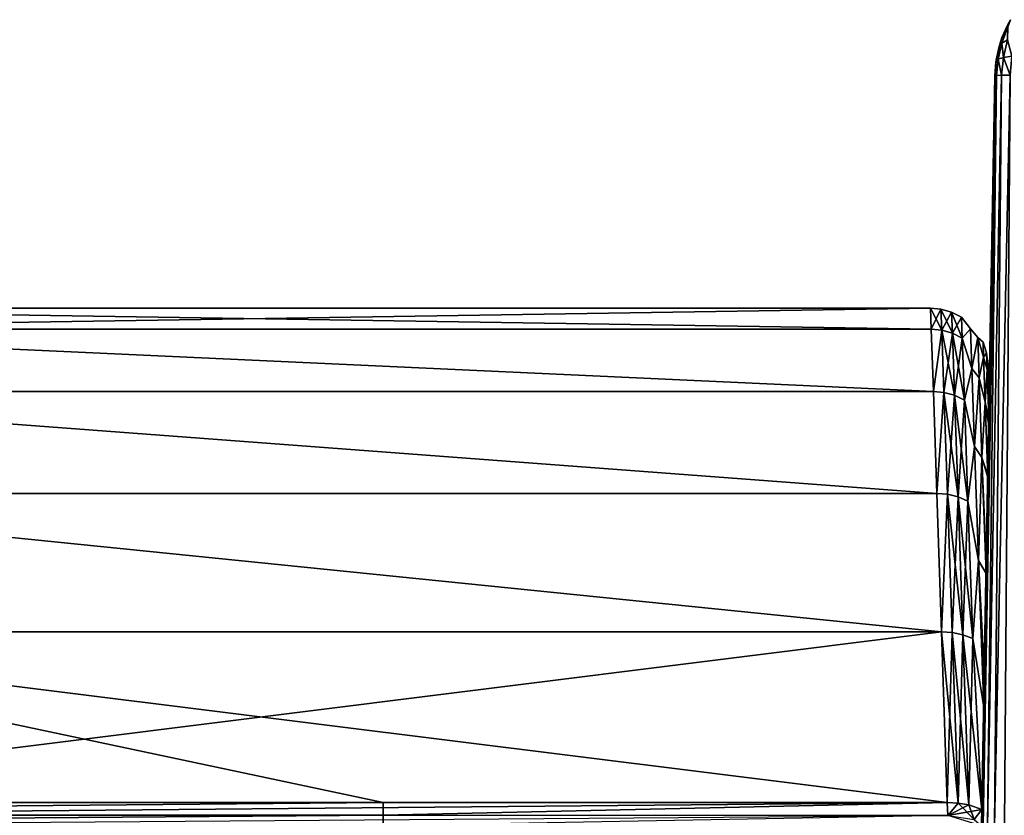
# Model space of a CAD drawing. Header units: millimetres. Extents: x -7.8 to 13, y -12 to 1.5.
# Tile 50 of 102: x -1.7 to 0, y 0 to 1.4. Entities that reach past the tile are written whole.
import ezdxf

# ---------------------------------------------------------------- set-up
doc = ezdxf.new("R2010")
doc.units = ezdxf.units.MM
doc.header["$LTSCALE"] = 65.185185
for name, color, linetype in [('128', 7, 'CONTINUOUS'), ('129', 7, 'CONTINUOUS'), ('130', 7, 'CONTINUOUS'), ('131', 7, 'CONTINUOUS'), ('132', 7, 'CONTINUOUS'), ('16', 7, 'CONTINUOUS'), ('17', 7, 'CONTINUOUS'), ('191', 7, 'CONTINUOUS'), ('192', 7, 'CONTINUOUS'), ('20', 7, 'CONTINUOUS'), ('203', 7, 'CONTINUOUS'), ('40', 7, 'CONTINUOUS'), ('41', 7, 'CONTINUOUS')]:
    doc.layers.add(name, color=color, linetype=linetype)

msp = doc.modelspace()

# ---------------------------------------------------------------- linework, layer by layer
at = {"layer": '128', "linetype": 'Continuous'}
for points in [[(-0.06, 0.0407, 1.8402), (-0.0588, 0.0185, 1.8619), (-0.0407, 0.0399, 1.8384), (-0.06, 0.0407, 1.8402)], [(-0.0588, 0.0185, 1.8619), (-0.0132, 0.011, 1.8538), (-0.0407, 0.0399, 1.8384), (-0.0588, 0.0185, 1.8619)], [(-0.0407, 0.0399, 1.8384), (-0.0132, 0.011, 1.8538), (-0.0222, 0.0367, 1.8338), (-0.0407, 0.0399, 1.8384)], [(-0.0222, 0.0367, 1.8338), (-0.0132, 0.011, 1.8538), (0.0005, 0.0289, 1.8235), (-0.0222, 0.0367, 1.8338)], [(-0.0132, 0.011, 1.8538), (0, 0, 1.8544), (0.0005, 0.0289, 1.8235), (-0.0132, 0.011, 1.8538)], [(0, 0, 1.8544), (0.0002, 0.0137, 1.8383), (0.0005, 0.0289, 1.8235), (0, 0, 1.8544)]]:
    msp.add_3dface(points, dxfattribs=at)
at = {"layer": '129', "linetype": 'Continuous'}
for points in [[(-0.0875, 0.8635, -0.4172), (-0.0887, 0.9, 0), (-0.0694, 0.8618, -0.4169), (-0.0875, 0.8635, -0.4172)], [(-0.0887, 0.9, 0), (-0.0875, 0.8635, 0.4172), (-0.0707, 0.8984, 0), (-0.0887, 0.9, 0)], [(-0.0887, 0.9, 0), (-0.0707, 0.8984, 0), (-0.0694, 0.8618, -0.4169), (-0.0887, 0.9, 0)], [(-0.0875, 0.8635, 0.4172), (-0.0694, 0.8618, 0.4169), (-0.0707, 0.8984, 0), (-0.0875, 0.8635, 0.4172)], [(-0.0521, 0.8931, 0), (-0.0508, 0.8566, -0.4159), (-0.0707, 0.8984, 0), (-0.0521, 0.8931, 0)], [(-0.0694, 0.8618, 0.4169), (-0.0521, 0.8931, 0), (-0.0707, 0.8984, 0), (-0.0694, 0.8618, 0.4169)], [(-0.0707, 0.8984, 0), (-0.0508, 0.8566, -0.4159), (-0.0694, 0.8618, -0.4169), (-0.0707, 0.8984, 0)], [(-0.0508, 0.8566, 0.4159), (-0.0521, 0.8931, 0), (-0.0694, 0.8618, 0.4169), (-0.0508, 0.8566, 0.4159)], [(-0.0349, 0.8843), (-0.0336, 0.848, -0.4143), (-0.0521, 0.8931, 0), (-0.0349, 0.8843)], [(-0.0508, 0.8566, 0.4159), (-0.0349, 0.8843), (-0.0521, 0.8931, 0), (-0.0508, 0.8566, 0.4159)], [(-0.0521, 0.8931, 0), (-0.0336, 0.848, -0.4143), (-0.0508, 0.8566, -0.4159), (-0.0521, 0.8931, 0)], [(-0.0336, 0.848, 0.4143), (-0.0349, 0.8843), (-0.0508, 0.8566, 0.4159), (-0.0336, 0.848, 0.4143)], [(-0.0194, 0.8637, 0.2022), (-0.0194, 0.8637, -0.2022), (-0.0349, 0.8843), (-0.0194, 0.8637, 0.2022)], [(-0.0336, 0.848, 0.4143), (-0.0194, 0.8637, 0.2022), (-0.0349, 0.8843), (-0.0336, 0.848, 0.4143)], [(-0.0349, 0.8843), (-0.0194, 0.8637, -0.2022), (-0.0336, 0.848, -0.4143), (-0.0349, 0.8843)], [(-0.0838, 0.7549, -0.8218), (-0.0875, 0.8635, -0.4172), (-0.0694, 0.8618, -0.4169), (-0.0838, 0.7549, -0.8218)], [(-0.0875, 0.8635, 0.4172), (-0.0838, 0.7549, 0.8218), (-0.0694, 0.8618, 0.4169), (-0.0875, 0.8635, 0.4172)], [(-0.0838, 0.7549, -0.8218), (-0.0694, 0.8618, -0.4169), (-0.0656, 0.7534, -0.8211), (-0.0838, 0.7549, -0.8218)], [(-0.0838, 0.7549, 0.8218), (-0.0656, 0.7534, 0.8211), (-0.0694, 0.8618, 0.4169), (-0.0838, 0.7549, 0.8218)], [(-0.0656, 0.7534, 0.8211), (-0.0508, 0.8566, 0.4159), (-0.0694, 0.8618, 0.4169), (-0.0656, 0.7534, 0.8211)], [(-0.0508, 0.8566, -0.4159), (-0.0471, 0.7485, -0.8191), (-0.0694, 0.8618, -0.4169), (-0.0508, 0.8566, -0.4159)], [(-0.0694, 0.8618, -0.4169), (-0.0471, 0.7485, -0.8191), (-0.0656, 0.7534, -0.8211), (-0.0694, 0.8618, -0.4169)], [(-0.0471, 0.7485, 0.8191), (-0.0508, 0.8566, 0.4159), (-0.0656, 0.7534, 0.8211), (-0.0471, 0.7485, 0.8191)], [(-0.0471, 0.7485, 0.8191), (-0.0336, 0.848, 0.4143), (-0.0508, 0.8566, 0.4159), (-0.0471, 0.7485, 0.8191)], [(-0.0336, 0.848, -0.4143), (-0.0298, 0.7402, -0.8159), (-0.0508, 0.8566, -0.4159), (-0.0336, 0.848, -0.4143)], [(-0.0508, 0.8566, -0.4159), (-0.0298, 0.7402, -0.8159), (-0.0471, 0.7485, -0.8191), (-0.0508, 0.8566, -0.4159)], [(-0.017, 0.7949, 0.6007), (-0.0194, 0.8637, 0.2022), (-0.0336, 0.848, 0.4143), (-0.017, 0.7949, 0.6007)], [(-0.0194, 0.8637, -0.2022), (-0.017, 0.7949, -0.6007), (-0.0336, 0.848, -0.4143), (-0.0194, 0.8637, -0.2022)], [(-0.0067, 0.8489, 0.2036), (-0.0067, 0.8489, -0.2036), (-0.0194, 0.8637, 0.2022), (-0.0067, 0.8489, 0.2036)], [(-0.017, 0.7949, 0.6007), (-0.0067, 0.8489, 0.2036), (-0.0194, 0.8637, 0.2022), (-0.017, 0.7949, 0.6007)], [(-0.0194, 0.8637, 0.2022), (-0.0067, 0.8489, -0.2036), (-0.0194, 0.8637, -0.2022), (-0.0194, 0.8637, 0.2022)], [(-0.0194, 0.8637, -0.2022), (-0.0067, 0.8489, -0.2036), (-0.017, 0.7949, -0.6007), (-0.0194, 0.8637, -0.2022)], [(-0.0298, 0.7402, 0.8159), (-0.0336, 0.848, 0.4143), (-0.0471, 0.7485, 0.8191), (-0.0298, 0.7402, 0.8159)], [(-0.0298, 0.7402, 0.8159), (-0.017, 0.7949, 0.6007), (-0.0336, 0.848, 0.4143), (-0.0298, 0.7402, 0.8159)], [(-0.0336, 0.848, -0.4143), (-0.017, 0.7949, -0.6007), (-0.0298, 0.7402, -0.8159), (-0.0336, 0.848, -0.4143)], [(-0.0043, 0.7787, 0.6046), (-0.0067, 0.8489, 0.2036), (-0.017, 0.7949, 0.6007), (-0.0043, 0.7787, 0.6046)], [(-0.0067, 0.8489, -0.2036), (-0.0043, 0.7787, -0.6046), (-0.017, 0.7949, -0.6007), (-0.0067, 0.8489, -0.2036)], [(0.0035, 0.8147, 0.349), (0.0026, 0.8409, 0), (-0.0067, 0.8489, 0.2036), (0.0035, 0.8147, 0.349)], [(-0.0043, 0.7787, 0.6046), (0.0035, 0.8147, 0.349), (-0.0067, 0.8489, 0.2036), (-0.0043, 0.7787, 0.6046)], [(0.0026, 0.8409, 0), (0.0035, 0.8147, -0.349), (-0.0067, 0.8489, -0.2036), (0.0026, 0.8409, 0)], [(-0.0067, 0.8489, 0.2036), (0.0026, 0.8409, 0), (-0.0067, 0.8489, -0.2036), (-0.0067, 0.8489, 0.2036)], [(-0.0067, 0.8489, -0.2036), (0.0035, 0.8147, -0.349), (-0.0043, 0.7787, -0.6046), (-0.0067, 0.8489, -0.2036)], [(0.0035, 0.8147, 0.349), (0.0087, 0.8225, 0), (0.0026, 0.8409, 0), (0.0035, 0.8147, 0.349)], [(0.0026, 0.8409, 0), (0.0087, 0.8225, 0), (0.0035, 0.8147, -0.349), (0.0026, 0.8409, 0)], [(0.0097, 0.7931, 0.3684), (0.0087, 0.8225, 0), (0.0035, 0.8147, 0.349), (0.0097, 0.7931, 0.3684)], [(0.0087, 0.8225, 0), (0.0097, 0.7931, -0.3684), (0.0035, 0.8147, -0.349), (0.0087, 0.8225, 0)], [(0.0114, 0.7975, 0.1656), (0.0114, 0.7975, -0.1656), (0.0087, 0.8225, 0), (0.0114, 0.7975, 0.1656)], [(0.0087, 0.8225, 0), (0.0114, 0.7975, -0.1656), (0.0097, 0.7931, -0.3684), (0.0087, 0.8225, 0)], [(0.0097, 0.7931, 0.3684), (0.0114, 0.7975, 0.1656), (0.0087, 0.8225, 0), (0.0097, 0.7931, 0.3684)], [(0.0062, 0.7367, 0.6902), (0.0035, 0.8147, 0.349), (-0.0043, 0.7787, 0.6046), (0.0062, 0.7367, 0.6902)], [(0.0035, 0.8147, -0.349), (0.0062, 0.7367, -0.6902), (-0.0043, 0.7787, -0.6046), (0.0035, 0.8147, -0.349)], [(0.0062, 0.7367, 0.6902), (0.0097, 0.7931, 0.3684), (0.0035, 0.8147, 0.349), (0.0062, 0.7367, 0.6902)], [(0.0035, 0.8147, -0.349), (0.0097, 0.7931, -0.3684), (0.0062, 0.7367, -0.6902), (0.0035, 0.8147, -0.349)], [(-0.0122, 0.6594, 0.9818), (-0.017, 0.7949, 0.6007), (-0.0298, 0.7402, 0.8159), (-0.0122, 0.6594, 0.9818)], [(-0.017, 0.7949, -0.6007), (-0.0122, 0.6594, -0.9818), (-0.0298, 0.7402, -0.8159), (-0.017, 0.7949, -0.6007)], [(-0.0122, 0.6594, 0.9818), (-0.0043, 0.7787, 0.6046), (-0.017, 0.7949, 0.6007), (-0.0122, 0.6594, 0.9818)], [(-0.017, 0.7949, -0.6007), (-0.0043, 0.7787, -0.6046), (-0.0122, 0.6594, -0.9818), (-0.017, 0.7949, -0.6007)], [(0.0123, 0.7064, 0.7272), (0.0097, 0.7931, 0.3684), (0.0062, 0.7367, 0.6902), (0.0123, 0.7064, 0.7272)], [(0.0097, 0.7931, -0.3684), (0.0123, 0.7064, -0.7272), (0.0062, 0.7367, -0.6902), (0.0097, 0.7931, -0.3684)], [(0.0131, 0.7499, 0.4934), (0.0114, 0.7975, 0.1656), (0.0097, 0.7931, 0.3684), (0.0131, 0.7499, 0.4934)], [(0.0114, 0.7975, -0.1656), (0.0131, 0.7499, -0.4934), (0.0097, 0.7931, -0.3684), (0.0114, 0.7975, -0.1656)], [(0.0123, 0.7064, 0.7272), (0.0131, 0.7499, 0.4934), (0.0097, 0.7931, 0.3684), (0.0123, 0.7064, 0.7272)], [(0.0131, 0.7499, -0.4934), (0.0123, 0.7064, -0.7272), (0.0097, 0.7931, -0.3684), (0.0131, 0.7499, -0.4934)], [(0.0006, 0.6406, 0.9875), (-0.0043, 0.7787, 0.6046), (-0.0122, 0.6594, 0.9818), (0.0006, 0.6406, 0.9875)], [(-0.0043, 0.7787, -0.6046), (0.0006, 0.6406, -0.9875), (-0.0122, 0.6594, -0.9818), (-0.0043, 0.7787, -0.6046)], [(0.0006, 0.6406, 0.9875), (0.0062, 0.7367, 0.6902), (-0.0043, 0.7787, 0.6046), (0.0006, 0.6406, 0.9875)], [(-0.0043, 0.7787, -0.6046), (0.0062, 0.7367, -0.6902), (0.0006, 0.6406, -0.9875), (-0.0043, 0.7787, -0.6046)], [(-0.0779, 0.5777, -1.2013), (-0.0838, 0.7549, -0.8218), (-0.0656, 0.7534, -0.8211), (-0.0779, 0.5777, -1.2013)], [(-0.0838, 0.7549, 0.8218), (-0.0779, 0.5777, 1.2013), (-0.0656, 0.7534, 0.8211), (-0.0838, 0.7549, 0.8218)], [(-0.0779, 0.5777, -1.2013), (-0.0656, 0.7534, -0.8211), (-0.0595, 0.5764, -1.2003), (-0.0779, 0.5777, -1.2013)], [(-0.0779, 0.5777, 1.2013), (-0.0595, 0.5764, 1.2003), (-0.0656, 0.7534, 0.8211), (-0.0779, 0.5777, 1.2013)], [(-0.0595, 0.5764, 1.2003), (-0.0471, 0.7485, 0.8191), (-0.0656, 0.7534, 0.8211), (-0.0595, 0.5764, 1.2003)], [(-0.0471, 0.7485, -0.8191), (-0.0409, 0.5718, -1.1973), (-0.0656, 0.7534, -0.8211), (-0.0471, 0.7485, -0.8191)], [(-0.0656, 0.7534, -0.8211), (-0.0409, 0.5718, -1.1973), (-0.0595, 0.5764, -1.2003), (-0.0656, 0.7534, -0.8211)], [(-0.0409, 0.5718, 1.1973), (-0.0471, 0.7485, 0.8191), (-0.0595, 0.5764, 1.2003), (-0.0409, 0.5718, 1.1973)], [(-0.0409, 0.5718, 1.1973), (-0.0298, 0.7402, 0.8159), (-0.0471, 0.7485, 0.8191), (-0.0409, 0.5718, 1.1973)], [(-0.0298, 0.7402, -0.8159), (-0.0237, 0.5643, -1.1926), (-0.0471, 0.7485, -0.8191), (-0.0298, 0.7402, -0.8159)], [(-0.0471, 0.7485, -0.8191), (-0.0237, 0.5643, -1.1926), (-0.0409, 0.5718, -1.1973), (-0.0471, 0.7485, -0.8191)], [(-0.0237, 0.5643, 1.1926), (-0.0298, 0.7402, 0.8159), (-0.0409, 0.5718, 1.1973), (-0.0237, 0.5643, 1.1926)], [(-0.0237, 0.5643, 1.1926), (-0.0122, 0.6594, 0.9818), (-0.0298, 0.7402, 0.8159), (-0.0237, 0.5643, 1.1926)], [(-0.0298, 0.7402, -0.8159), (-0.0122, 0.6594, -0.9818), (-0.0237, 0.5643, -1.1926), (-0.0298, 0.7402, -0.8159)], [(0.0106, 0.6056, 1.0238), (0.0062, 0.7367, 0.6902), (0.0006, 0.6406, 0.9875), (0.0106, 0.6056, 1.0238)], [(0.0062, 0.7367, -0.6902), (0.0106, 0.6089, -1.0159), (0.0006, 0.6406, -0.9875), (0.0062, 0.7367, -0.6902)], [(0.0106, 0.6056, 1.0238), (0.0122, 0.6994, 0.7535), (0.0062, 0.7367, 0.6902), (0.0106, 0.6056, 1.0238)], [(0.0122, 0.6994, 0.7535), (0.0123, 0.7064, 0.7272), (0.0062, 0.7367, 0.6902), (0.0122, 0.6994, 0.7535)], [(0.0123, 0.7064, -0.7272), (0.0122, 0.6993, -0.7536), (0.0062, 0.7367, -0.6902), (0.0123, 0.7064, -0.7272)], [(0.0122, 0.6993, -0.7536), (0.0106, 0.6089, -1.0159), (0.0062, 0.7367, -0.6902), (0.0122, 0.6993, -0.7536)], [(-0.0053, 0.4611, 1.3342), (-0.0122, 0.6594, 0.9818), (-0.0237, 0.5643, 1.1926), (-0.0053, 0.4611, 1.3342)], [(-0.0122, 0.6594, -0.9818), (-0.0053, 0.4611, -1.3342), (-0.0237, 0.5643, -1.1926), (-0.0122, 0.6594, -0.9818)], [(-0.0053, 0.4611, 1.3342), (0.0006, 0.6406, 0.9875), (-0.0122, 0.6594, 0.9818), (-0.0053, 0.4611, 1.3342)], [(-0.0122, 0.6594, -0.9818), (0.0006, 0.6406, -0.9875), (-0.0053, 0.4611, -1.3342), (-0.0122, 0.6594, -0.9818)], [(0.0077, 0.4386, 1.3404), (0.0006, 0.6406, 0.9875), (-0.0053, 0.4611, 1.3342), (0.0077, 0.4386, 1.3404)], [(0.0006, 0.6406, -0.9875), (0.0077, 0.4386, -1.3404), (-0.0053, 0.4611, -1.3342), (0.0006, 0.6406, -0.9875)], [(0.0077, 0.4386, 1.3404), (0.0081, 0.4625, 1.3015), (0.0006, 0.6406, 0.9875), (0.0077, 0.4386, 1.3404)], [(0.0081, 0.4625, 1.3015), (0.0106, 0.6056, 1.0238), (0.0006, 0.6406, 0.9875), (0.0081, 0.4625, 1.3015)], [(0.0106, 0.6089, -1.0159), (0.0081, 0.4624, -1.3016), (0.0006, 0.6406, -0.9875), (0.0106, 0.6089, -1.0159)], [(0.0081, 0.4624, -1.3016), (0.0077, 0.4386, -1.3404), (0.0006, 0.6406, -0.9875), (0.0081, 0.4624, -1.3016)], [(-0.07, 0.3372, -1.5442), (-0.0779, 0.5777, -1.2013), (-0.0595, 0.5764, -1.2003), (-0.07, 0.3372, -1.5442)], [(-0.0779, 0.5777, 1.2013), (-0.07, 0.3372, 1.5442), (-0.0595, 0.5764, 1.2003), (-0.0779, 0.5777, 1.2013)], [(-0.07, 0.3372, -1.5442), (-0.0595, 0.5764, -1.2003), (-0.0511, 0.3361, -1.5429), (-0.07, 0.3372, -1.5442)], [(-0.07, 0.3372, 1.5442), (-0.0511, 0.3361, 1.5429), (-0.0595, 0.5764, 1.2003), (-0.07, 0.3372, 1.5442)], [(-0.0511, 0.3361, 1.5429), (-0.0409, 0.5718, 1.1973), (-0.0595, 0.5764, 1.2003), (-0.0511, 0.3361, 1.5429)], [(-0.0409, 0.5718, -1.1973), (-0.0325, 0.3322, -1.539), (-0.0595, 0.5764, -1.2003), (-0.0409, 0.5718, -1.1973)], [(-0.0595, 0.5764, -1.2003), (-0.0325, 0.3322, -1.539), (-0.0511, 0.3361, -1.5429), (-0.0595, 0.5764, -1.2003)], [(-0.0325, 0.3322, 1.539), (-0.0409, 0.5718, 1.1973), (-0.0511, 0.3361, 1.5429), (-0.0325, 0.3322, 1.539)], [(-0.0325, 0.3322, 1.539), (-0.0237, 0.5643, 1.1926), (-0.0409, 0.5718, 1.1973), (-0.0325, 0.3322, 1.539)], [(-0.0237, 0.5643, -1.1926), (-0.0154, 0.3256, -1.533), (-0.0409, 0.5718, -1.1973), (-0.0237, 0.5643, -1.1926)], [(-0.0409, 0.5718, -1.1973), (-0.0154, 0.3256, -1.533), (-0.0325, 0.3322, -1.539), (-0.0409, 0.5718, -1.1973)], [(-0.0154, 0.3256, 1.533), (-0.0237, 0.5643, 1.1926), (-0.0325, 0.3322, 1.539), (-0.0154, 0.3256, 1.533)], [(-0.0154, 0.3256, 1.533), (-0.0053, 0.4611, 1.3342), (-0.0237, 0.5643, 1.1926), (-0.0154, 0.3256, 1.533)], [(-0.0237, 0.5643, -1.1926), (-0.0053, 0.4611, -1.3342), (-0.0154, 0.3256, -1.533), (-0.0237, 0.5643, -1.1926)], [(0.0036, 0.2066, 1.6459), (-0.0053, 0.4611, 1.3342), (-0.0154, 0.3256, 1.533), (0.0036, 0.2066, 1.6459)], [(-0.0053, 0.4611, -1.3342), (0.0036, 0.2066, -1.6459), (-0.0154, 0.3256, -1.533), (-0.0053, 0.4611, -1.3342)], [(0.0036, 0.2066, 1.6459), (0.0077, 0.4386, 1.3404), (-0.0053, 0.4611, 1.3342), (0.0036, 0.2066, 1.6459)], [(0.0077, 0.4386, -1.3404), (0.0047, 0.2688, -1.5742), (-0.0053, 0.4611, -1.3342), (0.0077, 0.4386, -1.3404)], [(0.0047, 0.2688, -1.5742), (0.0036, 0.2066, -1.6459), (-0.0053, 0.4611, -1.3342), (0.0047, 0.2688, -1.5742)], [(0.0036, 0.2066, 1.6459), (0.0047, 0.2688, 1.5742), (0.0077, 0.4386, 1.3404), (0.0036, 0.2066, 1.6459)], [(-0.07, 0.3372, 1.5442), (-0.06, 0.0407, 1.8402), (-0.0511, 0.3361, 1.5429), (-0.07, 0.3372, 1.5442)], [(-0.06, 0.0407, -1.8402), (-0.07, 0.3372, -1.5442), (-0.0407, 0.0399, -1.8384), (-0.06, 0.0407, -1.8402)], [(-0.07, 0.3372, -1.5442), (-0.0511, 0.3361, -1.5429), (-0.0407, 0.0399, -1.8384), (-0.07, 0.3372, -1.5442)], [(-0.06, 0.0407, 1.8402), (-0.0407, 0.0399, 1.8384), (-0.0511, 0.3361, 1.5429), (-0.06, 0.0407, 1.8402)], [(-0.0407, 0.0399, 1.8384), (-0.0325, 0.3322, 1.539), (-0.0511, 0.3361, 1.5429), (-0.0407, 0.0399, 1.8384)], [(-0.0325, 0.3322, -1.539), (-0.0222, 0.0367, -1.8338), (-0.0511, 0.3361, -1.5429), (-0.0325, 0.3322, -1.539)], [(-0.0511, 0.3361, -1.5429), (-0.0222, 0.0367, -1.8338), (-0.0407, 0.0399, -1.8384), (-0.0511, 0.3361, -1.5429)], [(-0.0407, 0.0399, 1.8384), (-0.0222, 0.0367, 1.8338), (-0.0325, 0.3322, 1.539), (-0.0407, 0.0399, 1.8384)], [(-0.0222, 0.0367, 1.8338), (-0.0154, 0.3256, 1.533), (-0.0325, 0.3322, 1.539), (-0.0222, 0.0367, 1.8338)], [(-0.0154, 0.3256, -1.533), (0.0005, 0.0289, -1.8235), (-0.0325, 0.3322, -1.539), (-0.0154, 0.3256, -1.533)], [(-0.0325, 0.3322, -1.539), (0.0005, 0.0289, -1.8235), (-0.0222, 0.0367, -1.8338), (-0.0325, 0.3322, -1.539)], [(-0.0222, 0.0367, 1.8338), (0.0005, 0.0289, 1.8235), (-0.0154, 0.3256, 1.533), (-0.0222, 0.0367, 1.8338)], [(0.0005, 0.0289, 1.8235), (0.0036, 0.2066, 1.6459), (-0.0154, 0.3256, 1.533), (0.0005, 0.0289, 1.8235)], [(0.0036, 0.2066, -1.6459), (0.0005, 0.0289, -1.8235), (-0.0154, 0.3256, -1.533), (0.0036, 0.2066, -1.6459)]]:
    msp.add_3dface(points, dxfattribs=at)
at = {"layer": '130', "linetype": 'Continuous'}
for points in [[(0.0131, 0.7499, 0.4934), (0.0131, 0.7499, -0.4934), (0.0114, 0.7975, 0.1656), (0.0131, 0.7499, 0.4934)], [(0.0131, 0.7499, -0.4934), (0.0114, 0.7975, -0.1656), (0.0114, 0.7975, 0.1656), (0.0131, 0.7499, -0.4934)]]:
    msp.add_3dface(points, dxfattribs=at)
at = {"layer": '131', "linetype": 'Continuous'}
for points in [[(-0.06, 0.0407, -1.8402), (-0.0407, 0.0399, -1.8384), (-0.0588, 0.0185, -1.8619), (-0.06, 0.0407, -1.8402)], [(-0.0407, 0.0399, -1.8384), (-0.0222, 0.0367, -1.8338), (-0.0588, 0.0185, -1.8619), (-0.0407, 0.0399, -1.8384)], [(-0.0222, 0.0367, -1.8338), (0.0005, 0.0289, -1.8235), (-0.0588, 0.0185, -1.8619), (-0.0222, 0.0367, -1.8338)], [(0.0005, 0.0289, -1.8235), (0, 0, -1.8544), (-0.0588, 0.0185, -1.8619), (0.0005, 0.0289, -1.8235)], [(0.0002, 0.0137, -1.8383), (0, 0, -1.8544), (0.0005, 0.0289, -1.8235), (0.0002, 0.0137, -1.8383)]]:
    msp.add_3dface(points, dxfattribs=at)
at = {"layer": '132', "linetype": 'Continuous'}
for points in [[(-2.4406, 0.0407, -1.8402), (-1.0404, 0.0407, -1.8402), (-3.4628, 0.0187, -1.8617), (-2.4406, 0.0407, -1.8402)], [(-1.0404, 0.0407, -1.8402), (-1.0404, 0.0186, -1.8618), (-3.4628, 0.0187, -1.8617), (-1.0404, 0.0407, -1.8402)], [(-1.0404, 0.0407, -1.8402), (-0.06, 0.0407, -1.8402), (-1.0404, 0.0186, -1.8618), (-1.0404, 0.0407, -1.8402)], [(-0.06, 0.0407, -1.8402), (-0.0588, 0.0185, -1.8619), (-1.0404, 0.0186, -1.8618), (-0.06, 0.0407, -1.8402)], [(-3.4628, 0.0187, -1.8617), (-1.0404, 0.0186, -1.8618), (-3.4628, 0.0002, -1.8864), (-3.4628, 0.0187, -1.8617)], [(-1.0404, 0.0186, -1.8618), (-1.0404, 0.0002, -1.8865), (-3.4628, 0.0002, -1.8864), (-1.0404, 0.0186, -1.8618)], [(-1.0404, 0.0186, -1.8618), (-0.0588, 0.0185, -1.8619), (-1.0404, 0.0002, -1.8865), (-1.0404, 0.0186, -1.8618)]]:
    msp.add_3dface(points, dxfattribs=at)
at = {"layer": '16', "color": 150, "linetype": 'Continuous', "true_color": 0x0080ff}
for points in [[(0, 0, -2.7), (0, 0, -2.2439), (0.0228, 1.3035, -2.6773), (0, 0, -2.7)], [(0, 0, -2.2439), (0, 0, -1.8544), (0.0228, 1.3035, -2.6773), (0, 0, -2.2439)], [(0.0002, 0.0137, -1.8383), (0.0228, 1.3035, -2.6773), (0, 0, -1.8544), (0.0002, 0.0137, -1.8383)], [(0.0228, 1.3035, 2.1651), (0.0228, 1.3035, 0.8924), (0, 0, 1.8544), (0.0228, 1.3035, 2.1651)], [(0, 0, 1.8544), (0.0228, 1.3035, 0.8924), (0.0002, 0.0137, 1.8383), (0, 0, 1.8544)], [(0.0228, 1.3035, 2.6773), (0.0228, 1.3035, 2.1651), (0, 0, 2.2439), (0.0228, 1.3035, 2.6773)], [(0, 0, 2.2439), (0.0228, 1.3035, 2.1651), (0, 0, 1.8544), (0, 0, 2.2439)], [(0, 0, 2.7), (0.0228, 1.3035, 2.6773), (0, 0, 2.2439), (0, 0, 2.7)], [(0.0005, 0.0289, -1.8235), (0.0228, 1.3035, -2.6773), (0.0002, 0.0137, -1.8383), (0.0005, 0.0289, -1.8235)], [(0.0002, 0.0137, 1.8383), (0.0228, 1.3035, 0.8924), (0.0005, 0.0289, 1.8235), (0.0002, 0.0137, 1.8383)], [(0.0036, 0.2066, -1.6459), (0.0228, 1.3035, -2.6773), (0.0005, 0.0289, -1.8235), (0.0036, 0.2066, -1.6459)], [(0.0005, 0.0289, 1.8235), (0.0228, 1.3035, 0.8924), (0.0036, 0.2066, 1.6459), (0.0005, 0.0289, 1.8235)], [(0.0047, 0.2688, -1.5742), (0.0228, 1.3035, -2.6773), (0.0036, 0.2066, -1.6459), (0.0047, 0.2688, -1.5742)], [(0.0036, 0.2066, 1.6459), (0.0228, 1.3035, 0.8924), (0.0047, 0.2688, 1.5742), (0.0036, 0.2066, 1.6459)], [(0.0077, 0.4386, -1.3404), (0.0228, 1.3035, -2.6773), (0.0047, 0.2688, -1.5742), (0.0077, 0.4386, -1.3404)], [(0.0047, 0.2688, 1.5742), (0.0228, 1.3035, 0.8924), (0.0077, 0.4386, 1.3404), (0.0047, 0.2688, 1.5742)], [(0.0081, 0.4624, -1.3016), (0.0228, 1.3035, -2.6773), (0.0077, 0.4386, -1.3404), (0.0081, 0.4624, -1.3016)], [(0.0077, 0.4386, 1.3404), (0.0228, 1.3035, 0.8924), (0.0081, 0.4625, 1.3015), (0.0077, 0.4386, 1.3404)], [(0.0106, 0.6089, -1.0159), (0.0228, 1.3035, -2.6773), (0.0081, 0.4624, -1.3016), (0.0106, 0.6089, -1.0159)], [(0.0081, 0.4625, 1.3015), (0.0228, 1.3035, 0.8924), (0.0106, 0.6056, 1.0238), (0.0081, 0.4625, 1.3015)], [(0.0228, 1.3035, -0.8924), (0.0228, 1.3035, -2.6773), (0.0106, 0.6089, -1.0159), (0.0228, 1.3035, -0.8924)], [(0.0122, 0.6993, -0.7536), (0.0228, 1.3035, -0.8924), (0.0106, 0.6089, -1.0159), (0.0122, 0.6993, -0.7536)], [(0.0106, 0.6056, 1.0238), (0.0228, 1.3035, 0.8924), (0.0122, 0.6994, 0.7535), (0.0106, 0.6056, 1.0238)], [(0.0123, 0.7064, -0.7272), (0.0228, 1.3035, -0.8924), (0.0122, 0.6993, -0.7536), (0.0123, 0.7064, -0.7272)], [(0.0228, 1.3035, 0.8924), (0.0228, 1.3035, -0.2573), (0.0122, 0.6994, 0.7535), (0.0228, 1.3035, 0.8924)], [(0.0122, 0.6994, 0.7535), (0.0228, 1.3035, -0.2573), (0.0123, 0.7064, 0.7272), (0.0122, 0.6994, 0.7535)], [(0.0131, 0.7499, -0.4934), (0.0228, 1.3035, -0.8924), (0.0123, 0.7064, -0.7272), (0.0131, 0.7499, -0.4934)], [(0.0123, 0.7064, 0.7272), (0.0228, 1.3035, -0.2573), (0.0131, 0.7499, 0.4934), (0.0123, 0.7064, 0.7272)], [(0.0228, 1.3035, -0.2573), (0.0228, 1.3035, -0.8924), (0.0131, 0.7499, -0.4934), (0.0228, 1.3035, -0.2573)], [(0.0131, 0.7499, 0.4934), (0.0228, 1.3035, -0.2573), (0.0131, 0.7499, -0.4934), (0.0131, 0.7499, 0.4934)]]:
    msp.add_3dface(points, dxfattribs=at)
at = {"layer": '17', "color": 150, "linetype": 'Continuous', "true_color": 0x0080ff}
for points in [[(0.0026, 0, -2.732), (0, 0, -2.7), (0.0258, 1.304, -2.712), (0.0026, 0, -2.732)], [(0, 0, -2.7), (0.0228, 1.3035, -2.6773), (0.0258, 1.304, -2.712), (0, 0, -2.7)], [(0.0102, 0, -2.763), (0.0026, 0, -2.732), (0.0258, 1.304, -2.712), (0.0102, 0, -2.763)], [(0.0226, 0, -2.7923), (0.0102, 0, -2.763), (0.0348, 1.3045, -2.7457), (0.0226, 0, -2.7923)], [(0.0348, 1.3045, -2.7457), (0.0102, 0, -2.763), (0.0258, 1.304, -2.712), (0.0348, 1.3045, -2.7457)], [(0.0396, 0, -2.8195), (0.0226, 0, -2.7923), (0.0496, 1.3048, -2.7772), (0.0396, 0, -2.8195)], [(0.0496, 1.3048, -2.7772), (0.0226, 0, -2.7923), (0.0348, 1.3045, -2.7457), (0.0496, 1.3048, -2.7772)]]:
    msp.add_3dface(points, dxfattribs=at)
at = {"layer": '191', "color": 150, "linetype": 'Continuous', "true_color": 0x0080ff}
for points in [[(0.0354, 1.3702, 2.6773), (0.035, 1.3604, 2.7108), (0.0456, 1.3879, 2.7074), (0.0354, 1.3702, 2.6773)], [(0.035, 1.3604, 2.7108), (0.0452, 1.366, 2.7416), (0.0456, 1.3879, 2.7074), (0.035, 1.3604, 2.7108)], [(0.0354, 1.3702, 2.6773), (0.0456, 1.3879, 2.7074), (0.0502, 1.4011, 2.6773), (0.0354, 1.3702, 2.6773)], [(0.0246, 1.3275, 2.6773), (0.035, 1.3604, 2.7108), (0.0354, 1.3702, 2.6773), (0.0246, 1.3275, 2.6773)], [(0.0246, 1.3275, 2.6773), (0.0285, 1.3323, 2.7124), (0.035, 1.3604, 2.7108), (0.0246, 1.3275, 2.6773)], [(0.0285, 1.3323, 2.7124), (0.0379, 1.3355, 2.745), (0.035, 1.3604, 2.7108), (0.0285, 1.3323, 2.7124)], [(0.035, 1.3604, 2.7108), (0.0379, 1.3355, 2.745), (0.0452, 1.366, 2.7416), (0.035, 1.3604, 2.7108)], [(0.0379, 1.3355, 2.745), (0.0527, 1.3378, 2.7756), (0.0452, 1.366, 2.7416), (0.0379, 1.3355, 2.745)], [(0.0285, 1.3323, 2.7124), (0.0348, 1.3045, 2.7457), (0.0379, 1.3355, 2.745), (0.0285, 1.3323, 2.7124)], [(0.0348, 1.3045, 2.7457), (0.0496, 1.3048, 2.7772), (0.0379, 1.3355, 2.745), (0.0348, 1.3045, 2.7457)], [(0.0379, 1.3355, 2.745), (0.0496, 1.3048, 2.7772), (0.0527, 1.3378, 2.7756), (0.0379, 1.3355, 2.745)], [(0.0228, 1.3035, 2.6773), (0.0258, 1.304, 2.712), (0.0246, 1.3275, 2.6773), (0.0228, 1.3035, 2.6773)], [(0.0246, 1.3275, 2.6773), (0.0258, 1.304, 2.712), (0.0285, 1.3323, 2.7124), (0.0246, 1.3275, 2.6773)], [(0.0258, 1.304, 2.712), (0.0348, 1.3045, 2.7457), (0.0285, 1.3323, 2.7124), (0.0258, 1.304, 2.712)]]:
    msp.add_3dface(points, dxfattribs=at)
at = {"layer": '192', "color": 150, "linetype": 'Continuous', "true_color": 0x0080ff}
for points in [[(0.0334, 1.3645, -0.2573), (0.0456, 1.393, -0.2573), (0.0354, 1.3702, -2.6773), (0.0334, 1.3645, -0.2573)], [(0.0334, 1.3645, 2.1651), (0.0456, 1.393, 2.1651), (0.0334, 1.3645, -0.2573), (0.0334, 1.3645, 2.1651)], [(0.0334, 1.3645, -0.2573), (0.0456, 1.393, 2.1651), (0.0456, 1.393, -0.2573), (0.0334, 1.3645, -0.2573)], [(0.0334, 1.3645, 2.1651), (0.0354, 1.3702, 2.6773), (0.0456, 1.393, 2.1651), (0.0334, 1.3645, 2.1651)], [(0.0354, 1.3702, -2.6773), (0.0456, 1.393, -0.2573), (0.0502, 1.4012, -2.6773), (0.0354, 1.3702, -2.6773)], [(0.0354, 1.3702, 2.6773), (0.0502, 1.4011, 2.6773), (0.0456, 1.393, 2.1651), (0.0354, 1.3702, 2.6773)], [(0.0246, 1.3275, 2.6773), (0.0354, 1.3702, 2.6773), (0.0334, 1.3645, 2.1651), (0.0246, 1.3275, 2.6773)], [(0.0297, 1.3525, -2.6773), (0.0334, 1.3645, -0.2573), (0.0354, 1.3702, -2.6773), (0.0297, 1.3525, -2.6773)], [(0.0246, 1.3275, -2.6773), (0.0334, 1.3645, -0.2573), (0.0297, 1.3525, -2.6773), (0.0246, 1.3275, -2.6773)], [(0.0257, 1.3344, -0.2573), (0.0334, 1.3645, -0.2573), (0.0246, 1.3275, -2.6773), (0.0257, 1.3344, -0.2573)], [(0.0257, 1.3344, 2.1651), (0.0246, 1.3275, 2.6773), (0.0334, 1.3645, 2.1651), (0.0257, 1.3344, 2.1651)], [(0.0257, 1.3344, -0.2573), (0.0334, 1.3645, 2.1651), (0.0334, 1.3645, -0.2573), (0.0257, 1.3344, -0.2573)], [(0.0257, 1.3344, 2.1651), (0.0334, 1.3645, 2.1651), (0.0257, 1.3344, -0.2573), (0.0257, 1.3344, 2.1651)], [(0.0228, 1.3035, -2.6773), (0.0228, 1.3035, -0.8924), (0.0257, 1.3344, -0.2573), (0.0228, 1.3035, -2.6773)], [(0.0228, 1.3035, -2.6773), (0.0257, 1.3344, -0.2573), (0.0246, 1.3275, -2.6773), (0.0228, 1.3035, -2.6773)], [(0.0228, 1.3035, -0.8924), (0.0228, 1.3035, -0.2573), (0.0257, 1.3344, -0.2573), (0.0228, 1.3035, -0.8924)], [(0.0228, 1.3035, -0.2573), (0.0228, 1.3035, 0.8924), (0.0257, 1.3344, 2.1651), (0.0228, 1.3035, -0.2573)], [(0.0228, 1.3035, -0.2573), (0.0257, 1.3344, 2.1651), (0.0257, 1.3344, -0.2573), (0.0228, 1.3035, -0.2573)], [(0.0228, 1.3035, 0.8924), (0.0228, 1.3035, 2.1651), (0.0257, 1.3344, 2.1651), (0.0228, 1.3035, 0.8924)], [(0.0228, 1.3035, 2.1651), (0.0246, 1.3275, 2.6773), (0.0257, 1.3344, 2.1651), (0.0228, 1.3035, 2.1651)], [(0.0228, 1.3035, 2.1651), (0.0228, 1.3035, 2.6773), (0.0246, 1.3275, 2.6773), (0.0228, 1.3035, 2.1651)]]:
    msp.add_3dface(points, dxfattribs=at)
at = {"layer": '20', "color": 150, "linetype": 'Continuous', "true_color": 0x0080ff}
for points in [[(0.0228, 1.3035, 2.6773), (0, 0, 2.7), (0.0026, 0, 2.732), (0.0228, 1.3035, 2.6773)], [(0.0228, 1.3035, 2.6773), (0.0026, 0, 2.732), (0.0258, 1.304, 2.712), (0.0228, 1.3035, 2.6773)], [(0.0026, 0, 2.732), (0.0102, 0, 2.7629), (0.0258, 1.304, 2.712), (0.0026, 0, 2.732)], [(0.0102, 0, 2.7629), (0.0226, 0, 2.7923), (0.0348, 1.3045, 2.7457), (0.0102, 0, 2.7629)], [(0.0258, 1.304, 2.712), (0.0102, 0, 2.7629), (0.0348, 1.3045, 2.7457), (0.0258, 1.304, 2.712)], [(0.0226, 0, 2.7923), (0.0396, 0, 2.8195), (0.0496, 1.3048, 2.7772), (0.0226, 0, 2.7923)], [(0.0348, 1.3045, 2.7457), (0.0226, 0, 2.7923), (0.0496, 1.3048, 2.7772), (0.0348, 1.3045, 2.7457)]]:
    msp.add_3dface(points, dxfattribs=at)
at = {"layer": '203', "color": 150, "linetype": 'Continuous', "true_color": 0x0080ff}
for points in [[(0.035, 1.3604, -2.7108), (0.0354, 1.3702, -2.6773), (0.0456, 1.3879, -2.7074), (0.035, 1.3604, -2.7108)], [(0.0452, 1.366, -2.7416), (0.035, 1.3604, -2.7108), (0.0456, 1.3879, -2.7074), (0.0452, 1.366, -2.7416)], [(0.0354, 1.3702, -2.6773), (0.0502, 1.4012, -2.6773), (0.0456, 1.3879, -2.7074), (0.0354, 1.3702, -2.6773)], [(0.0297, 1.3525, -2.6773), (0.0354, 1.3702, -2.6773), (0.035, 1.3604, -2.7108), (0.0297, 1.3525, -2.6773)], [(0.0246, 1.3275, -2.6773), (0.0297, 1.3525, -2.6773), (0.0285, 1.3323, -2.7124), (0.0246, 1.3275, -2.6773)], [(0.0379, 1.3355, -2.745), (0.0285, 1.3323, -2.7124), (0.035, 1.3604, -2.7108), (0.0379, 1.3355, -2.745)], [(0.0285, 1.3323, -2.7124), (0.0297, 1.3525, -2.6773), (0.035, 1.3604, -2.7108), (0.0285, 1.3323, -2.7124)], [(0.0452, 1.366, -2.7416), (0.0379, 1.3355, -2.745), (0.035, 1.3604, -2.7108), (0.0452, 1.366, -2.7416)], [(0.0527, 1.3378, -2.7757), (0.0379, 1.3355, -2.745), (0.0452, 1.366, -2.7416), (0.0527, 1.3378, -2.7757)], [(0.0379, 1.3355, -2.745), (0.0348, 1.3045, -2.7457), (0.0285, 1.3323, -2.7124), (0.0379, 1.3355, -2.745)], [(0.0496, 1.3048, -2.7772), (0.0348, 1.3045, -2.7457), (0.0379, 1.3355, -2.745), (0.0496, 1.3048, -2.7772)], [(0.0527, 1.3378, -2.7757), (0.0496, 1.3048, -2.7772), (0.0379, 1.3355, -2.745), (0.0527, 1.3378, -2.7757)], [(0.0258, 1.304, -2.712), (0.0228, 1.3035, -2.6773), (0.0246, 1.3275, -2.6773), (0.0258, 1.304, -2.712)], [(0.0258, 1.304, -2.712), (0.0246, 1.3275, -2.6773), (0.0285, 1.3323, -2.7124), (0.0258, 1.304, -2.712)], [(0.0348, 1.3045, -2.7457), (0.0258, 1.304, -2.712), (0.0285, 1.3323, -2.7124), (0.0348, 1.3045, -2.7457)]]:
    msp.add_3dface(points, dxfattribs=at)
at = {"layer": '40', "linetype": 'Continuous'}
for points in [[(-2.4406, 0.8634, -0.4173), (-2.4406, 0.9, 0), (-0.0875, 0.8635, -0.4172), (-2.4406, 0.8634, -0.4173)], [(-2.4406, 0.9, 0), (-2.4406, 0.8634, 0.4173), (-0.0887, 0.9, 0), (-2.4406, 0.9, 0)], [(-0.0875, 0.8635, -0.4172), (-2.4406, 0.9, 0), (-0.0887, 0.9, 0), (-0.0875, 0.8635, -0.4172)], [(-0.0887, 0.9, 0), (-2.4406, 0.8634, 0.4173), (-0.0875, 0.8635, 0.4172), (-0.0887, 0.9, 0)], [(-0.0838, 0.7549, -0.8218), (-2.4406, 0.8634, -0.4173), (-0.0875, 0.8635, -0.4172), (-0.0838, 0.7549, -0.8218)], [(-0.0875, 0.8635, 0.4172), (-2.4406, 0.8634, 0.4173), (-0.0838, 0.7549, 0.8218), (-0.0875, 0.8635, 0.4172)], [(-2.4406, 0.7549, -0.8218), (-2.4406, 0.8634, -0.4173), (-0.0838, 0.7549, -0.8218), (-2.4406, 0.7549, -0.8218)], [(-2.4406, 0.8634, 0.4173), (-2.4406, 0.7549, 0.8218), (-0.0838, 0.7549, 0.8218), (-2.4406, 0.8634, 0.4173)], [(-2.4406, 0.5777, -1.2013), (-2.4406, 0.7549, -0.8218), (-0.0779, 0.5777, -1.2013), (-2.4406, 0.5777, -1.2013)], [(-0.0779, 0.5777, -1.2013), (-2.4406, 0.7549, -0.8218), (-0.0838, 0.7549, -0.8218), (-0.0779, 0.5777, -1.2013)], [(-2.4406, 0.7549, 0.8218), (-2.4406, 0.5777, 1.2013), (-0.0779, 0.5777, 1.2013), (-2.4406, 0.7549, 0.8218)], [(-0.0838, 0.7549, 0.8218), (-2.4406, 0.7549, 0.8218), (-0.0779, 0.5777, 1.2013), (-0.0838, 0.7549, 0.8218)], [(-2.4406, 0.3372, -1.5443), (-2.4406, 0.5777, -1.2013), (-0.07, 0.3372, -1.5442), (-2.4406, 0.3372, -1.5443)], [(-0.07, 0.3372, -1.5442), (-2.4406, 0.5777, -1.2013), (-0.0779, 0.5777, -1.2013), (-0.07, 0.3372, -1.5442)], [(-2.4406, 0.5777, 1.2013), (-2.4406, 0.3372, 1.5443), (-0.07, 0.3372, 1.5442), (-2.4406, 0.5777, 1.2013)], [(-0.0779, 0.5777, 1.2013), (-2.4406, 0.5777, 1.2013), (-0.07, 0.3372, 1.5442), (-0.0779, 0.5777, 1.2013)], [(-2.4406, 0.0407, -1.8402), (-2.4406, 0.3372, -1.5443), (-1.0404, 0.0407, -1.8402), (-2.4406, 0.0407, -1.8402)], [(-1.0404, 0.0407, -1.8402), (-2.4406, 0.3372, -1.5443), (-0.06, 0.0407, -1.8402), (-1.0404, 0.0407, -1.8402)], [(-0.06, 0.0407, -1.8402), (-2.4406, 0.3372, -1.5443), (-0.07, 0.3372, -1.5442), (-0.06, 0.0407, -1.8402)], [(-2.4406, 0.3372, 1.5443), (-2.4406, 0.0407, 1.8402), (-0.07, 0.3372, 1.5442), (-2.4406, 0.3372, 1.5443)], [(-2.4406, 0.0407, 1.8402), (-0.06, 0.0407, 1.8402), (-0.07, 0.3372, 1.5442), (-2.4406, 0.0407, 1.8402)]]:
    msp.add_3dface(points, dxfattribs=at)
at = {"layer": '41', "linetype": 'Continuous'}
for points in [[(-0.06, 0.0407, 1.8402), (-2.4406, 0.0407, 1.8402), (-2.4778, 0.0186, 1.8618), (-0.06, 0.0407, 1.8402)], [(-0.06, 0.0407, 1.8402), (-2.4778, 0.0186, 1.8618), (-0.0588, 0.0185, 1.8619), (-0.06, 0.0407, 1.8402)], [(-2.4778, 0.0186, 1.8618), (-2.4778, 0.0003, 1.8862), (-0.0588, 0.0185, 1.8619), (-2.4778, 0.0186, 1.8618)]]:
    msp.add_3dface(points, dxfattribs=at)

doc.saveas('drawing.dxf')
